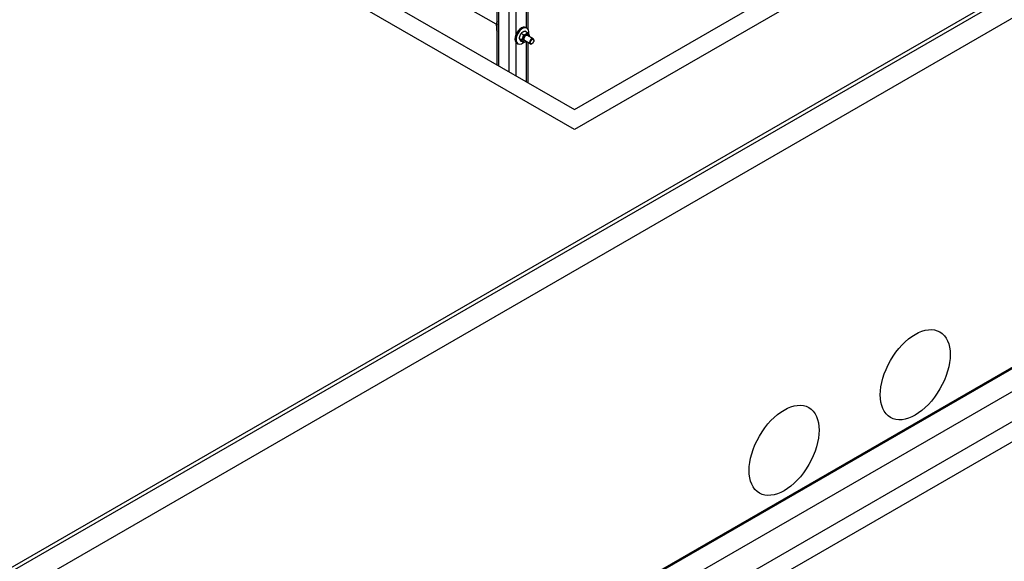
# Model space of a CAD drawing. Header units: millimetres. Extents: x 2241524 to 2686701, y -1965833 to -1461615.
# Tile 107 of 143: x 2342087 to 2342308, y -1953926 to -1953804. Entities that reach past the tile are written whole.
import ezdxf

# ---------------------------------------------------------------- set-up
doc = ezdxf.new("R2010")
doc.units = ezdxf.units.MM
doc.header["$LTSCALE"] = 100
doc.layers.add('CA_PODLAHA OBRYS', color=12, linetype='Continuous', lineweight=25)

msp = doc.modelspace()

# ---------------------------------------------------------------- linework, layer by layer
at = {"layer": 'CA_PODLAHA OBRYS'}
for p, q in [((2339311.15777, -1955529.14356), (2343184.17569, -1953293.05561)), ((2339311.94344, -1955529.59717), (2343184.17569, -1953293.96283)), ((2343188.54574, -1953296.8831), (2339320.58586, -1955530.05077)), ((2339388.54667, -1955569.28797), (2343234.01332, -1953349.10677)), ((2339388.78238, -1955569.42405), (2343234.17616, -1953349.28492)), ((2339393.26072, -1955572.00963), (2343234.17616, -1953354.45606)), ((2342959.82876, -1953397.18026), (2342211.86692, -1953829.01623)), ((2342211.86692, -1953824.48014), (2342950.40067, -1953398.08748)), ((2341920.46036, -1954119.73438), (2342682.56433, -1953679.73344)), ((2342682.56433, -1953684.26953), (2341929.88845, -1954118.82716)), ((2342211.86692, -1953829.01623), (2342139.58489, -1953787.28418)), ((2342149.01298, -1953788.1914), (2342211.86692, -1953824.48014)), ((2342201.14246, -1953806.11686), (2342201.14246, -1953794.20039)), ((2342201.4679, -1953806.39394), (2342201.4679, -1953794.0125)), ((2342197.21409, -1953816.02033), (2342197.21409, -1953796.46844)), ((2342198.78544, -1953807.50806), (2342198.78544, -1953795.56122)), ((2342194.53163, -1953814.47161), (2342194.53163, -1953798.01715)), ((2342194.85707, -1953814.6595), (2342194.85707, -1953797.82926)), ((2342194.29559, -1953805.30717), (2342188.10027, -1953801.7303)), ((2342194.25984, -1953805.51192), (2342194.43588, -1953805.61355)), ((2342200.99173, -1953806.02984), (2342201.22743, -1953806.16592)), ((2342200.44691, -1953807.72457), (2342199.87622, -1953807.39508)), ((2342201.30877, -1953807.22698), (2342200.73807, -1953806.89749)), ((2342202.61502, -1953808.5708), (2342201.31865, -1953807.82234)), ((2342198.78544, -1953816.92755), (2342198.78544, -1953809.47277)), ((2342198.93617, -1953809.59016), (2342199.17188, -1953809.72625)), ((2342200.01598, -1953808.83523), (2342199.44529, -1953808.50574)), ((2342200.44691, -1953809.44829), (2342199.87622, -1953809.1188)), ((2342201.94836, -1953809.7255), (2342200.65199, -1953808.97704)), ((2342201.14246, -1953818.28837), (2342201.14246, -1953809.26021)), ((2342201.4679, -1953818.47626), (2342201.4679, -1953809.44811)), ((2342202.36026, -1953809.64712), (2342202.28169, -1953809.69248)), ((2342202.7531, -1953808.9667), (2342202.7531, -1953808.87598))]:
    msp.add_line(p, q, dxfattribs=at)
for centre, major_axis, start_param, end_param in [((2342195.79988, -1953805.40587), (1.02778, 1.78016), 1.845791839, 2.866597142), ((2342199.96395, -1953807.81), (1.02778, 1.78016), 0, 3.141592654), ((2342200.19965, -1953807.94608), (1.02778, 1.78016), -1.055729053, 4.111411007), ((2342200.98533, -1953808.39969), (0.47778, 0.82754), -0.798650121, 3.940242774), ((2342200.98533, -1953808.39969), (0.33335, 0.57737), -0.008471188, 3.15006368), ((2342202.28169, -1953809.14815), (0.33333, 0.57735), -0.785398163, 3.926990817)]:
    msp.add_ellipse(centre, major_axis=major_axis, ratio=0.577350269, start_param=start_param, end_param=end_param, dxfattribs=at)
for centre, major_axis in [((2342202.36026, -1953809.19351), (0.27778, 0.48113)), ((2342288.47015, -1953884.12975), (5.55556, 9.6225)), ((2342259.00737, -1953901.1401), (5.55556, 9.6225))]:
    msp.add_ellipse(centre, major_axis=major_axis, ratio=0.577350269, dxfattribs=at)
for points, knots in [([(2343254.66193, -1953740.87297), (2343254.66229, -1953745.31058), (2343254.07348, -1953749.77058), (2343249.62209, -1953767.0914), (2343241.64408, -1953780.592), (2343207.56415, -1953819.24915), (2343173.39735, -1953846.22678), (2343104.56531, -1953892.26587), (2343083.04902, -1953905.93933), (2342994.33539, -1953960.89716), (2342912.24411, -1954008.17999), (2342786.35272, -1954081.39956), (2342747.81766, -1954103.91279), (2342636.0254, -1954170.42159), (2342566.19179, -1954213.41577), (2342464.95141, -1954280.0778), (2342433.40289, -1954301.51972), (2342374.14426, -1954343.1636), (2342347.37581, -1954362.54564), (2342294.21273, -1954401.95403), (2342268.85096, -1954421.18477), (2342204.17975, -1954470.61107), (2342165.04518, -1954500.8796), (2342082.7661, -1954563.26115), (2342044.79058, -1954591.54212), (2341954.6114, -1954656.81733), (2341904.24832, -1954691.99725), (2341774.00562, -1954779.7121), (2341694.54615, -1954830.39854), (2341482.21426, -1954960.13506), (2341346.26044, -1955037.84254), (2341121.79864, -1955161.88903), (2341032.95188, -1955209.91181), (2340857.14551, -1955303.96866), (2340769.56211, -1955350.39021), (2340679.45278, -1955398.21163)], [34.314165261, 34.314165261, 34.314165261, 34.314165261, 55.644998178, 55.644998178, 116.35404601, 116.35404601, 215.116550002, 215.116550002, 256.18861802, 256.18861802, 388.553161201, 388.553161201, 449.661412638, 449.661412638, 563.447918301, 563.447918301, 617.297262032, 617.297262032, 665.142131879, 665.142131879, 711.169632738, 711.169632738, 782.510167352, 782.510167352, 847.641816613, 847.641816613, 929.767257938, 929.767257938, 1052.452364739, 1052.452364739, 1246.51843097, 1246.51843097, 1372.097643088, 1372.097643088, 1491.456414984, 1491.456414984, 1491.456414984, 1491.456414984]), ([(2342077.55572, -1954204.08289), (2342091.75488, -1954193.47879), (2342106.01535, -1954182.74168), (2342164.00127, -1954138.7983), (2342203.56506, -1954108.19478), (2342281.42679, -1954048.68483), (2342317.713, -1954021.29441), (2342394.81985, -1953965.41216), (2342432.2379, -1953939.31649), (2342474.65132, -1953910.91341), (2342477.61768, -1953908.93283), (2342480.58582, -1953906.95687)], [2186.617205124, 2186.617205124, 2186.617205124, 2186.617205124, 2217.339783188, 2217.339783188, 2309.809091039, 2309.809091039, 2398.609314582, 2398.609314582, 2484.270090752, 2484.270090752, 2490.707899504, 2490.707899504, 2490.707899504, 2490.707899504])]:
    msp.add_open_spline(points, degree=3, knots=knots, dxfattribs=at)
for points, weights in [([(2342194.53163, -1953804.65483), (2342194.33133, -1953805.01958), (2342194.25984, -1953805.51192)], [1.05647018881, 1.1175383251, 1]), ([(2342194.25984, -1953805.51192), (2342194.30646, -1953805.63207), (2342194.39917, -1953805.76637)], [1, 1.07363396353, 1.07717171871]), ([(2342199.87622, -1953807.39508), (2342199.53635, -1953807.87859), (2342199.44529, -1953808.50574)], [1, 1.15470053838, 1]), ([(2342200.73807, -1953806.89749), (2342200.18275, -1953807.07446), (2342199.87622, -1953807.39508)], [1, 1.15470053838, 1]), ([(2342200.01598, -1953808.83523), (2342200.35584, -1953808.35172), (2342200.44691, -1953807.72457)], [1, 1.15470053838, 1]), ([(2342200.44691, -1953807.72457), (2342201.00224, -1953807.5476), (2342201.30877, -1953807.22698)], [1, 1.15470053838, 1]), ([(2342201.30877, -1953807.22698), (2342201.64863, -1953807.60533), (2342201.7397, -1953807.84004)], [1, 1.15470053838, 1]), ([(2342201.7397, -1953807.84004), (2342201.72404, -1953807.94788), (2342201.70394, -1953808.04478)], [1, 1.02358148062, 1.03997376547]), ([(2342199.44529, -1953808.50574), (2342199.53635, -1953808.74045), (2342199.87622, -1953809.1188)], [1, 1.15470053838, 1]), ([(2342200.44691, -1953809.44829), (2342200.35584, -1953809.21358), (2342200.01598, -1953808.83523)], [1, 1.15470053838, 1]), ([(2342201.02178, -1953809.19054), (2342200.79864, -1953809.3362), (2342200.44691, -1953809.44829)], [1.07429482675, 1.09272359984, 1])]:
    msp.add_rational_spline(points, weights, degree=2, dxfattribs=at)

doc.saveas('drawing.dxf')
